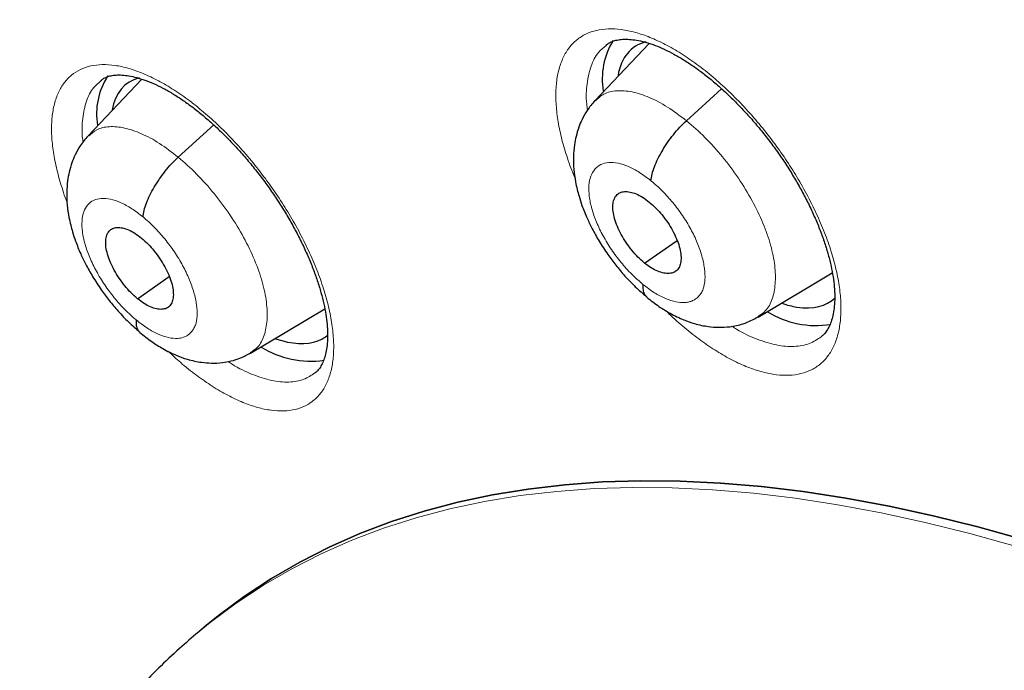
# Model space of a CAD drawing. Header units: millimetres. Extents: x 8 to 1465, y 12 to 1156.
# Tile 137 of 168: x 1186 to 1196, y 696 to 702. Entities that reach past the tile are written whole.
import ezdxf

# ---------------------------------------------------------------- set-up
doc = ezdxf.new("R2010")
doc.units = ezdxf.units.MM

msp = doc.modelspace()

# ---------------------------------------------------------------- linework, layer by layer
at = {"color": 7, "linetype": 'Continuous', "lineweight": 30}
for p, q in [((1192.2651, 701.8886), (1191.7583, 701.3535)), ((1191.8642, 701.8719), (1191.8602, 701.8683)), ((1187.5094, 701.5529), (1187.005, 701.0203)), ((1187.1287, 701.5413), (1187.1251, 701.5379)), ((1192.6136, 701.1638), (1192.944, 701.4629)), ((1187.849, 700.8214), (1188.1827, 701.1236)), ((1192.2215, 699.8281), (1192.5266, 700.0406)), ((1193.2855, 699.3219), (1193.9813, 699.737)), ((1187.4669, 699.4938), (1187.7656, 699.7018)), ((1188.5266, 698.9841), (1189.223, 699.3994)), ((1188.1154, 696.4306), (1188.041, 696.3685)), ((1188.0381, 696.366), (1188.041, 696.3685))]:
    msp.add_line(p, q, dxfattribs=at)
at = {"color": 252, "linetype": 'Continuous', "lineweight": 0, "flags": 128}
msp.add_lwpolyline([(1188.041, 696.3685), (1188.1478, 696.4553), (1188.3924, 696.6377), (1188.6477, 696.8063), (1188.9136, 696.9609), (1189.19, 697.1015), (1189.4765, 697.228), (1189.7731, 697.3403), (1190.0795, 697.4383), (1190.3955, 697.522), (1190.7209, 697.5912), (1191.0555, 697.646), (1191.399, 697.6863), (1191.7512, 697.712), (1192.1119, 697.7232), (1192.4808, 697.7198), (1192.8576, 697.7019), (1193.2422, 697.6695), (1193.6341, 697.6225), (1194.0333, 697.5611), (1194.4393, 697.4852), (1194.8519, 697.3949), (1195.2709, 697.2904), (1195.6959, 697.1715)], dxfattribs=at)
at = {"color": 7, "linetype": 'Continuous', "lineweight": 30, "flags": 128}
for points in [[(1195.7712, 697.2335), (1195.3462, 697.3524), (1194.9272, 697.457), (1194.5145, 697.5473), (1194.1085, 697.6232), (1193.7093, 697.6846), (1193.3173, 697.7316), (1192.9328, 697.7641), (1192.5559, 697.782), (1192.187, 697.7854), (1191.8263, 697.7742), (1191.4741, 697.7485), (1191.1306, 697.7082), (1190.796, 697.6535), (1190.4705, 697.5842), (1190.1545, 697.5006), (1189.8481, 697.4026), (1189.5515, 697.2904), (1189.2649, 697.1639), (1188.9885, 697.0233), (1188.7226, 696.8686), (1188.4672, 696.7001), (1188.2226, 696.5177), (1188.1154, 696.4306)], [(1188.1154, 696.4306), (1188.2226, 696.5177), (1188.4672, 696.7001), (1188.7226, 696.8686), (1188.9885, 697.0233), (1189.2649, 697.1639), (1189.5515, 697.2904), (1189.8481, 697.4026), (1190.1545, 697.5006), (1190.4705, 697.5842), (1190.796, 697.6535), (1191.1306, 697.7082), (1191.4741, 697.7485), (1191.8263, 697.7742), (1192.187, 697.7854), (1192.5559, 697.782), (1192.9328, 697.7641), (1193.3173, 697.7316), (1193.7093, 697.6846), (1194.1085, 697.6232), (1194.5145, 697.5473), (1194.9272, 697.457), (1195.3462, 697.3524), (1195.7712, 697.2335)]]:
    msp.add_lwpolyline(points, dxfattribs=at)
at = {"color": 7, "linetype": 'Continuous', "lineweight": 30}
for centre, radius, start, end in [((1192.5025, 701.5563), 0.6781, 147.94794, 189.86567), ((1187.7342, 701.228), 0.6509, 146.86999, 189.54974), ((1193.83, 700.1195), 0.8775, 238.64662, 278.86973), ((1189.0974, 699.8219), 0.9139, 239.00665, 277.48417)]:
    msp.add_arc(centre, radius, start, end, dxfattribs=at)
for centre, major_axis, ratio, start_param, end_param in [((1193.0457, 700.6616), (-0.9398, 1.1784), 0.45508, 6.07864, 6.673849), ((1188.303, 700.3266), (-0.9427, 1.178), 0.454182, 6.087152, 6.661699), ((1193.0457, 700.6616), (-0.9398, 1.1784), 0.45508, 2.681884, 3.184675), ((1193.0457, 700.6616), (-0.9398, 1.1784), 0.45508, 2.530846, 2.681884), ((1188.303, 700.3266), (-0.9427, 1.178), 0.454182, 2.524249, 2.993886), ((1188.303, 700.3266), (-0.9427, 1.178), 0.454182, 2.993886, 3.154316)]:
    msp.add_ellipse(centre, major_axis=major_axis, ratio=ratio, start_param=start_param, end_param=end_param, dxfattribs=at)
for points, knots in [([(1175.2592, 713.7156), (1175.1779, 713.6429), (1175.0114, 713.494), (1174.7688, 713.2578), (1174.5291, 713.0097), (1174.2971, 712.7526), (1174.0725, 712.4869), (1173.8556, 712.2125), (1173.6463, 711.9295), (1173.4447, 711.6379), (1173.2508, 711.3379), (1173.0648, 711.0294), (1172.8866, 710.7125), (1172.7163, 710.3873), (1172.554, 710.0539), (1172.3997, 709.7123), (1172.2535, 709.3626), (1172.1154, 709.005), (1171.9855, 708.6394), (1171.8638, 708.2661), (1171.7504, 707.8851), (1171.6453, 707.4965), (1171.5485, 707.1004), (1171.4601, 706.697), (1171.38, 706.2863), (1171.3084, 705.8684), (1171.2452, 705.4436), (1171.1905, 705.0118), (1171.1442, 704.5733), (1171.1064, 704.1281), (1171.077, 703.6763), (1171.0561, 703.2181), (1171.0437, 702.7537), (1171.0398, 702.283), (1171.0443, 701.8063), (1171.0573, 701.3237), (1171.0788, 700.8352), (1171.1086, 700.3411), (1171.1469, 699.8414), (1171.1936, 699.3363), (1171.2487, 698.8259), (1171.3121, 698.3103), (1171.3838, 697.7897), (1171.4639, 697.2641), (1171.5523, 696.7338), (1171.6489, 696.1988), (1171.7537, 695.6592), (1171.8667, 695.1153), (1171.9879, 694.5671), (1172.1172, 694.0147), (1172.2546, 693.4583), (1172.4001, 692.8981), (1172.5536, 692.3341), (1172.715, 691.7665), (1172.8844, 691.1955), (1173.0616, 690.6211), (1173.2467, 690.0435), (1173.4395, 689.4629), (1173.6401, 688.8794), (1173.8484, 688.2931), (1174.0643, 687.7041), (1174.2878, 687.1127), (1174.5188, 686.5189), (1174.7572, 685.9229), (1175.0031, 685.3248), (1175.2562, 684.7248), (1175.5167, 684.1231), (1175.7843, 683.5197), (1176.0591, 682.9148), (1176.341, 682.3086), (1176.6299, 681.7012), (1176.9256, 681.0927), (1177.2283, 680.4833), (1177.5377, 679.8732), (1177.8538, 679.2625), (1178.1766, 678.6513), (1178.5059, 678.0398), (1178.8416, 677.4281), (1179.1838, 676.8165), (1179.5322, 676.2049), (1179.8868, 675.5936), (1180.2476, 674.9828), (1180.6144, 674.3725), (1180.9871, 673.763), (1181.3657, 673.1543), (1181.7501, 672.5467), (1182.1401, 671.9402), (1182.5357, 671.3351), (1182.9367, 670.7314), (1183.3432, 670.1293), (1183.7549, 669.529), (1184.1718, 668.9305), (1184.5937, 668.3341), (1185.0207, 667.74), (1185.4525, 667.1481), (1185.889, 666.5587), (1186.3302, 665.972), (1186.776, 665.388), (1187.2261, 664.8069), (1187.6807, 664.2289), (1188.1394, 663.6541), (1188.6022, 663.0826), (1189.069, 662.5146), (1189.5397, 661.9502), (1190.0142, 661.3895), (1190.4923, 660.8327), (1190.9739, 660.28), (1191.459, 659.7314), (1191.9473, 659.1871), (1192.4388, 658.6472), (1192.9334, 658.1118), (1193.4309, 657.5812), (1193.9312, 657.0554), (1194.4342, 656.5345), (1194.9398, 656.0187), (1195.4479, 655.5081), (1195.9582, 655.0028), (1196.4708, 654.5029), (1196.9854, 654.0087), (1197.502, 653.52), (1198.0205, 653.0376), (1198.4163, 652.6734), (1198.6397, 652.4721), (1198.6892, 652.4275)], [0, 0, 0, 0, 0.007784, 0.015955, 0.024129, 0.032307, 0.04049, 0.048679, 0.056875, 0.065079, 0.073291, 0.081512, 0.089743, 0.097982, 0.106232, 0.11449, 0.122758, 0.131035, 0.139321, 0.147614, 0.155915, 0.164224, 0.172539, 0.18086, 0.189186, 0.197517, 0.205852, 0.214191, 0.222534, 0.230879, 0.239227, 0.247577, 0.255928, 0.26428, 0.272634, 0.280988, 0.289343, 0.297698, 0.306052, 0.314407, 0.322762, 0.331116, 0.339469, 0.347822, 0.356174, 0.364526, 0.372876, 0.381226, 0.389575, 0.397923, 0.40627, 0.414617, 0.422962, 0.431307, 0.43965, 0.447993, 0.456335, 0.464676, 0.473016, 0.481356, 0.489694, 0.498032, 0.506369, 0.514705, 0.523041, 0.531375, 0.53971, 0.548043, 0.556376, 0.564708, 0.57304, 0.581371, 0.589701, 0.598031, 0.606361, 0.61469, 0.623018, 0.631347, 0.639674, 0.648002, 0.656329, 0.664655, 0.672981, 0.681307, 0.689633, 0.697958, 0.706283, 0.714608, 0.722933, 0.731257, 0.739582, 0.747906, 0.75623, 0.764553, 0.772877, 0.781201, 0.789524, 0.797848, 0.806171, 0.814494, 0.822818, 0.831141, 0.839464, 0.847788, 0.856111, 0.864434, 0.872758, 0.881081, 0.889405, 0.897729, 0.906053, 0.914377, 0.922701, 0.931026, 0.939351, 0.947676, 0.956001, 0.964326, 0.972652, 0.980978, 0.989304, 0.997631, 1, 1, 1, 1]), ([(1191.8612, 701.8744), (1191.871, 701.8817), (1191.8913, 701.8971), (1191.9285, 701.9125), (1191.9751, 701.9242), (1192.03, 701.9294), (1192.0938, 701.9272), (1192.1637, 701.917), (1192.2394, 701.8984), (1192.3204, 701.8713), (1192.4058, 701.8354), (1192.4947, 701.7907), (1192.5861, 701.7376), (1192.6791, 701.6764), (1192.7733, 701.6073), (1192.8687, 701.5304), (1192.965, 701.4456), (1193.0611, 701.3536), (1193.1562, 701.2551), (1193.2493, 701.151), (1193.3394, 701.0422), (1193.4256, 700.9297), (1193.5072, 700.8146), (1193.5835, 700.6978), (1193.6544, 700.5796), (1193.7199, 700.4602), (1193.7798, 700.3403), (1193.8333, 700.2209), (1193.8801, 700.1033), (1193.9197, 699.9886), (1193.9518, 699.878), (1193.9763, 699.7728), (1193.9932, 699.6739), (1194.0027, 699.5825), (1194.0052, 699.4982), (1194.0012, 699.4211), (1193.9912, 699.3516), (1193.9758, 699.2903), (1193.9556, 699.2377), (1193.9314, 699.1937), (1193.9056, 699.1594), (1193.8865, 699.1433), (1193.8776, 699.1359)], [0, 0, 0, 0, 0.024693, 0.0514126, 0.0763299, 0.1028714, 0.1282746, 0.1532011, 0.1779744, 0.2027163, 0.227451, 0.2521591, 0.2768087, 0.3013163, 0.325637, 0.3503957, 0.3754345, 0.400702, 0.4261332, 0.4516556, 0.4771837, 0.5026376, 0.5279638, 0.5530774, 0.5780881, 0.6032731, 0.6285907, 0.6539819, 0.6793602, 0.7046387, 0.7297423, 0.7546064, 0.7791845, 0.803397, 0.8272978, 0.8514957, 0.8758486, 0.9004022, 0.925273, 0.9507126, 0.9772097, 1, 1, 1, 1]), ([(1187.1259, 701.5437), (1187.1343, 701.5501), (1187.1525, 701.5641), (1187.186, 701.5781), (1187.2284, 701.5889), (1187.2784, 701.5938), (1187.3368, 701.5922), (1187.4036, 701.5827), (1187.4766, 701.565), (1187.5551, 701.5387), (1187.6383, 701.5037), (1187.7253, 701.46), (1187.8151, 701.4077), (1187.9067, 701.3473), (1187.9998, 701.2789), (1188.0941, 701.2028), (1188.1895, 701.1187), (1188.285, 701.0274), (1188.3797, 700.9295), (1188.4727, 700.8259), (1188.563, 700.7174), (1188.6497, 700.6052), (1188.732, 700.4901), (1188.8093, 700.3732), (1188.8813, 700.255), (1188.948, 700.1357), (1189.0092, 700.0157), (1189.0643, 699.8961), (1189.1129, 699.7781), (1189.1544, 699.6628), (1189.1886, 699.5516), (1189.2152, 699.4455), (1189.2343, 699.3456), (1189.246, 699.2531), (1189.2507, 699.1679), (1189.2489, 699.0901), (1189.241, 699.0198), (1189.2277, 698.9579), (1189.2096, 698.9048), (1189.1878, 698.8604), (1189.1621, 698.8249), (1189.1439, 698.8042), (1189.1323, 698.7966), (1189.1315, 698.7961)], [0, 0, 0, 0, 0.022906, 0.049817, 0.074697, 0.09854, 0.123862, 0.148674, 0.173323, 0.197953, 0.222598, 0.247251, 0.271869, 0.296385, 0.32068, 0.345362, 0.370334, 0.395548, 0.420938, 0.446435, 0.471958, 0.49742, 0.522765, 0.547924, 0.572917, 0.598056, 0.623336, 0.648699, 0.674065, 0.699344, 0.724457, 0.749338, 0.773933, 0.798179, 0.822056, 0.84614, 0.87035, 0.894715, 0.919327, 0.944398, 0.970365, 0.998059, 1, 1, 1, 1]), ([(1191.7562, 701.3521), (1191.7308, 701.3225), (1191.6843, 701.2682), (1191.6366, 701.1821), (1191.6022, 701.0998), (1191.5785, 701.0193), (1191.5612, 700.9274), (1191.5527, 700.8245), (1191.5562, 700.7092), (1191.5704, 700.605), (1191.5884, 700.5205), (1191.6084, 700.446), (1191.6373, 700.3572), (1191.6782, 700.2553), (1191.7323, 700.1435), (1191.7965, 700.0293), (1191.8709, 699.9152), (1191.9527, 699.8052), (1192.0389, 699.703), (1192.1365, 699.6008), (1192.2064, 699.5416), (1192.2426, 699.511)], [0, 0, 0, 0, 0.058984, 0.107935, 0.14699, 0.191392, 0.232484, 0.287272, 0.347389, 0.403942, 0.439933, 0.47165, 0.515281, 0.576822, 0.627728, 0.686507, 0.753134, 0.808236, 0.867691, 0.931536, 1, 1, 1, 1]), ([(1192.2811, 700.6009), (1192.2839, 700.6211), (1192.2893, 700.6615), (1192.3127, 700.7319), (1192.3452, 700.806), (1192.3868, 700.8825), (1192.4357, 700.9591), (1192.4906, 701.0331), (1192.5503, 701.1034), (1192.5925, 701.1436), (1192.6136, 701.1638)], [0, 0, 0, 0, 0.124386, 0.248832, 0.373952, 0.499624, 0.625356, 0.750646, 0.875341, 1, 1, 1, 1]), ([(1187.0029, 701.0189), (1186.9778, 700.9897), (1186.9317, 700.9359), (1186.8843, 700.8499), (1186.8496, 700.7667), (1186.826, 700.6845), (1186.8093, 700.5911), (1186.8018, 700.4881), (1186.8062, 700.3735), (1186.821, 700.2701), (1186.8396, 700.186), (1186.8599, 700.1116), (1186.8892, 700.0232), (1186.9303, 699.9218), (1186.9842, 699.8108), (1187.0481, 699.6974), (1187.1219, 699.584), (1187.2029, 699.4747), (1187.288, 699.3729), (1187.3844, 699.2711), (1187.4533, 699.2119), (1187.4889, 699.1812)], [0, 0, 0, 0, 0.05834, 0.107243, 0.146822, 0.192661, 0.234443, 0.289296, 0.349347, 0.405757, 0.441692, 0.4734, 0.517016, 0.578418, 0.629165, 0.687736, 0.754108, 0.808993, 0.868211, 0.931804, 1, 1, 1, 1]), ([(1187.5194, 700.2609), (1187.5219, 700.2809), (1187.527, 700.321), (1187.5498, 700.391), (1187.5819, 700.4648), (1187.6231, 700.541), (1187.6716, 700.6172), (1187.7263, 700.691), (1187.7858, 700.7611), (1187.8279, 700.8013), (1187.849, 700.8214)], [0, 0, 0, 0, 0.1247544, 0.2492982, 0.3743216, 0.4997875, 0.625294, 0.7504278, 0.8751188, 1, 1, 1, 1]), ([(1192.2215, 699.8281), (1192.2006, 699.8462), (1192.159, 699.8823), (1192.1004, 699.9491), (1192.0474, 700.021), (1192.0016, 700.0964), (1191.9646, 700.1724), (1191.9382, 700.2462), (1191.9242, 700.3147), (1191.9225, 700.3755), (1191.9328, 700.4265), (1191.955, 700.4656), (1191.989, 700.4903), (1192.0326, 700.5007), (1192.084, 700.4972), (1192.1412, 700.4795), (1192.2026, 700.4487), (1192.2446, 700.4168), (1192.2656, 700.4008)], [0, 0, 0, 0, 0.062618, 0.125098, 0.187756, 0.25049, 0.313058, 0.375352, 0.437616, 0.500013, 0.562405, 0.62466, 0.686947, 0.749512, 0.812246, 0.874906, 0.937385, 1, 1, 1, 1]), ([(1192.2656, 700.4008), (1192.2865, 700.3828), (1192.3281, 700.3467), (1192.3867, 700.2799), (1192.4397, 700.208), (1192.4855, 700.1325), (1192.5225, 700.0566), (1192.549, 699.9827), (1192.5629, 699.9142), (1192.5646, 699.8535), (1192.5543, 699.8024), (1192.5321, 699.7634), (1192.4981, 699.7386), (1192.4544, 699.7282), (1192.4031, 699.7318), (1192.3458, 699.7495), (1192.2845, 699.7802), (1192.2425, 699.8121), (1192.2215, 699.8281)], [0, 0, 0, 0, 0.062618, 0.125098, 0.187756, 0.250491, 0.313058, 0.375353, 0.437617, 0.500014, 0.562406, 0.62466, 0.686947, 0.749512, 0.812247, 0.874906, 0.937385, 1, 1, 1, 1]), ([(1187.4669, 699.4938), (1187.4462, 699.512), (1187.4049, 699.5483), (1187.3466, 699.6153), (1187.2938, 699.6874), (1187.248, 699.7629), (1187.2109, 699.8388), (1187.1843, 699.9124), (1187.1699, 699.9806), (1187.1677, 700.041), (1187.1774, 700.0916), (1187.199, 700.1302), (1187.2323, 700.1543), (1187.2753, 700.1642), (1187.3259, 700.16), (1187.3825, 700.1418), (1187.4432, 700.1106), (1187.4848, 700.0784), (1187.5057, 700.0622)], [0, 0, 0, 0, 0.062618, 0.125102, 0.187763, 0.250498, 0.313064, 0.375356, 0.437617, 0.500013, 0.562404, 0.624656, 0.68694, 0.749503, 0.812239, 0.874901, 0.937384, 1, 1, 1, 1]), ([(1187.5057, 700.0622), (1187.5264, 700.0441), (1187.5677, 700.0078), (1187.626, 699.9407), (1187.6788, 699.8687), (1187.7246, 699.7932), (1187.7617, 699.7173), (1187.7883, 699.6436), (1187.8026, 699.5754), (1187.8048, 699.515), (1187.7951, 699.4644), (1187.7735, 699.4258), (1187.7402, 699.4017), (1187.6972, 699.3918), (1187.6466, 699.3959), (1187.59, 699.4142), (1187.5293, 699.4455), (1187.4877, 699.4777), (1187.4669, 699.4938)], [0, 0, 0, 0, 0.062619, 0.125102, 0.187764, 0.250499, 0.313065, 0.375356, 0.437618, 0.500013, 0.562404, 0.624657, 0.686941, 0.749503, 0.812239, 0.874902, 0.937385, 1, 1, 1, 1]), ([(1192.2062, 699.6282), (1192.2059, 699.6101), (1192.2054, 699.5739), (1192.2183, 699.5333), (1192.2348, 699.516), (1192.2427, 699.5078)], [0, 0, 0, 0, 0.344202, 0.687472, 1, 1, 1, 1]), ([(1192.2422, 699.5073), (1192.28, 699.4777), (1192.3511, 699.4218), (1192.4684, 699.3504), (1192.5797, 699.2969), (1192.6773, 699.2628), (1192.7544, 699.2433), (1192.8304, 699.2302), (1192.9189, 699.2234), (1193.026, 699.2292), (1193.1547, 699.2551), (1193.2404, 699.2988), (1193.2864, 699.3223)], [0, 0, 0, 0, 0.116344, 0.219461, 0.348083, 0.443484, 0.506344, 0.565839, 0.653504, 0.752034, 0.866862, 1, 1, 1, 1]), ([(1187.4535, 699.2954), (1187.4534, 699.2774), (1187.4533, 699.2416), (1187.4662, 699.2024), (1187.4822, 699.186), (1187.4895, 699.1786)], [0, 0, 0, 0, 0.353289, 0.706432, 1, 1, 1, 1]), ([(1187.4888, 699.1777), (1187.526, 699.1479), (1187.5965, 699.0915), (1187.7128, 699.019), (1187.8241, 698.964), (1187.9225, 698.9286), (1188.0008, 698.9082), (1188.0771, 698.8946), (1188.1643, 698.8876), (1188.2552, 698.8918), (1188.3475, 698.9085), (1188.4373, 698.936), (1188.4965, 698.9678), (1188.5276, 698.9845)], [0, 0, 0, 0, 0.1159252, 0.2189821, 0.348177, 0.4449311, 0.509734, 0.5702172, 0.6570633, 0.7528964, 0.8263872, 0.9086585, 1, 1, 1, 1]), ([(1188.0379, 696.3651), (1187.9781, 696.3143), (1187.85, 696.2056), (1187.6629, 696.0282), (1187.4746, 695.8355), (1187.294, 695.6339), (1187.1211, 695.4237), (1186.9559, 695.205), (1186.7985, 694.9777), (1186.649, 694.742), (1186.5074, 694.4978), (1186.3739, 694.2452), (1186.2485, 693.9842), (1186.1314, 693.7149), (1186.0226, 693.4374), (1185.9224, 693.1519), (1185.8307, 692.8583), (1185.7477, 692.557), (1185.6735, 692.248), (1185.6082, 691.9316), (1185.5517, 691.608), (1185.5043, 691.2773), (1185.4658, 690.9397), (1185.4364, 690.5956), (1185.416, 690.2451), (1185.4046, 689.8885), (1185.4022, 689.526), (1185.4088, 689.1578), (1185.4244, 688.7842), (1185.4488, 688.4052), (1185.482, 688.0213), (1185.5241, 687.6325), (1185.5749, 687.2391), (1185.6343, 686.8412), (1185.7023, 686.439), (1185.7788, 686.0328), (1185.8638, 685.6227), (1185.9572, 685.2089), (1186.0588, 684.7915), (1186.1687, 684.3708), (1186.2867, 683.9468), (1186.4127, 683.5199), (1186.5468, 683.0901), (1186.6887, 682.6576), (1186.8385, 682.2227), (1186.996, 681.7855), (1187.1611, 681.3461), (1187.3338, 680.9048), (1187.514, 680.4617), (1187.7015, 680.017), (1187.8963, 679.5709), (1188.0983, 679.1236), (1188.3074, 678.6753), (1188.5235, 678.2261), (1188.7464, 677.7762), (1188.9761, 677.3259), (1189.2125, 676.8753), (1189.4554, 676.4246), (1189.7047, 675.9741), (1189.9604, 675.5238), (1190.2223, 675.074), (1190.4903, 674.6248), (1190.7642, 674.1766), (1191.044, 673.7293), (1191.3295, 673.2834), (1191.6205, 672.8389), (1191.917, 672.396), (1192.2189, 671.955), (1192.5259, 671.516), (1192.838, 671.0792), (1193.155, 670.6448), (1193.4767, 670.2129), (1193.8031, 669.7839), (1194.134, 669.3579), (1194.4692, 668.9349), (1194.8086, 668.5154), (1195.152, 668.0994), (1195.4993, 667.687), (1195.8503, 667.2786), (1196.2049, 666.8743), (1196.563, 666.4742), (1196.9243, 666.0785), (1197.2887, 665.6874), (1197.6561, 665.3011), (1198.0263, 664.9198), (1198.3991, 664.5436), (1198.7744, 664.1727), (1199.152, 663.8072), (1199.5318, 663.4473), (1199.9135, 663.0932), (1200.2972, 662.7454), (1200.5906, 662.4837), (1200.7564, 662.34), (1200.7933, 662.3081)], [0, 0, 0, 0, 0.009088, 0.019445, 0.029812, 0.040196, 0.050607, 0.061051, 0.071536, 0.082067, 0.09265, 0.103289, 0.113986, 0.124742, 0.13556, 0.146437, 0.157371, 0.168361, 0.179402, 0.190491, 0.201622, 0.212792, 0.223994, 0.235224, 0.246477, 0.25775, 0.269037, 0.280335, 0.291641, 0.302952, 0.314266, 0.32558, 0.336891, 0.3482, 0.359504, 0.370803, 0.382097, 0.393384, 0.404664, 0.415938, 0.427204, 0.438464, 0.449716, 0.460962, 0.4722, 0.483433, 0.494658, 0.505878, 0.517091, 0.528298, 0.5395, 0.550697, 0.561889, 0.573076, 0.584258, 0.595436, 0.60661, 0.617781, 0.628947, 0.640111, 0.651271, 0.662428, 0.673583, 0.684735, 0.695885, 0.707033, 0.71818, 0.729324, 0.740468, 0.75161, 0.762751, 0.773891, 0.78503, 0.79617, 0.807308, 0.818447, 0.829586, 0.840725, 0.851865, 0.863005, 0.874146, 0.885288, 0.896431, 0.907575, 0.918721, 0.929869, 0.941019, 0.952171, 0.963325, 0.974482, 0.985642, 0.996805, 1, 1, 1, 1])]:
    msp.add_open_spline(points, degree=3, knots=knots, dxfattribs=at)
at = {"color": 252, "linetype": 'Continuous', "lineweight": 0}
for points, knots in [([(1191.569, 700.6285), (1191.5558, 700.6597), (1191.517, 700.7515), (1191.4688, 700.8998), (1191.4243, 701.071), (1191.3973, 701.2334), (1191.3868, 701.3854), (1191.3931, 701.525), (1191.4167, 701.6501), (1191.4566, 701.7595), (1191.5124, 701.852), (1191.5839, 701.9256), (1191.6696, 701.9801), (1191.7685, 702.0149), (1191.8798, 702.0288), (1192.0016, 702.0224), (1192.1324, 701.9958), (1192.2709, 701.9486), (1192.4149, 701.8821), (1192.5629, 701.7971), (1192.713, 701.6941), (1192.8632, 701.5751), (1193.0117, 701.4413), (1193.1566, 701.2941), (1193.2961, 701.1358), (1193.4257, 700.9718), (1193.5441, 700.8047), (1193.6534, 700.633), (1193.754, 700.4544), (1193.8439, 700.2712), (1193.9198, 700.0896), (1193.9803, 699.912), (1194.0251, 699.7406), (1194.0537, 699.5773), (1194.065, 699.4248), (1194.0596, 699.2844), (1194.0375, 699.158), (1193.9985, 699.0477), (1193.9435, 698.9544), (1193.8733, 698.8791), (1193.7883, 698.8236), (1193.6901, 698.7877), (1193.5798, 698.772), (1193.4585, 698.7773), (1193.3282, 698.8029), (1193.1903, 698.8484), (1193.0464, 698.9139), (1192.8987, 698.9979), (1192.7486, 699.0992), (1192.5986, 699.2183), (1192.4894, 699.3129), (1192.4321, 699.3711), (1192.4231, 699.3803)], [0, 0, 0, 0, 0.010623, 0.031281, 0.051872, 0.072466, 0.093124, 0.113717, 0.134299, 0.154947, 0.175529, 0.196092, 0.21672, 0.237283, 0.257828, 0.278438, 0.298983, 0.319518, 0.340119, 0.360654, 0.381192, 0.401796, 0.422335, 0.442888, 0.463506, 0.484059, 0.503322, 0.522586, 0.543179, 0.563838, 0.584431, 0.605024, 0.625683, 0.646276, 0.666867, 0.687524, 0.708114, 0.728691, 0.749333, 0.769909, 0.790466, 0.811089, 0.831645, 0.852186, 0.872792, 0.893332, 0.913867, 0.934467, 0.955002, 0.975544, 0.996151, 1, 1, 1, 1]), ([(1191.8602, 701.8683), (1191.8356, 701.8484), (1191.7756, 701.7998), (1191.7149, 701.6789), (1191.678, 701.5152), (1191.6697, 701.3734), (1191.6834, 701.2826), (1191.6862, 701.264)], [0, 0, 0, 0, 0.17534, 0.428479, 0.681619, 0.934916, 1, 1, 1, 1]), ([(1186.8075, 700.3981), (1186.8073, 700.3985), (1186.782, 700.4594), (1186.745, 700.577), (1186.6987, 700.7478), (1186.6708, 700.9094), (1186.6589, 701.0604), (1186.6636, 701.199), (1186.6854, 701.323), (1186.7235, 701.4311), (1186.7772, 701.5222), (1186.8466, 701.5944), (1186.9301, 701.6476), (1187.0268, 701.681), (1187.1358, 701.6935), (1187.2553, 701.6858), (1187.384, 701.6578), (1187.5203, 701.6093), (1187.6624, 701.5416), (1187.8086, 701.4555), (1187.9571, 701.3514), (1188.1058, 701.2313), (1188.2531, 701.0967), (1188.397, 700.9486), (1188.5357, 700.7896), (1188.6649, 700.6249), (1188.783, 700.4572), (1188.8922, 700.2851), (1188.9929, 700.1063), (1189.0831, 699.9233), (1189.1595, 699.742), (1189.2207, 699.5649), (1189.2665, 699.394), (1189.2962, 699.2315), (1189.3089, 699.0799), (1189.305, 698.9406), (1189.2847, 698.8153), (1189.2475, 698.7063), (1189.1945, 698.6143), (1189.1265, 698.5404), (1189.0437, 698.4862), (1188.9477, 698.4518), (1188.8397, 698.4375), (1188.7206, 698.4441), (1188.5925, 698.471), (1188.4567, 698.5178), (1188.3148, 698.5845), (1188.1688, 698.6696), (1188.0206, 698.7725), (1187.8808, 698.8833), (1187.7921, 698.9657), (1187.7522, 699.0028)], [0, 0, 0, 0, 0.000163, 0.021207, 0.042183, 0.06315, 0.084183, 0.105149, 0.126096, 0.14711, 0.168058, 0.188986, 0.209981, 0.23091, 0.251827, 0.272812, 0.293729, 0.31465, 0.335636, 0.356556, 0.377491, 0.398492, 0.419426, 0.44038, 0.461401, 0.482355, 0.502021, 0.521687, 0.542658, 0.563696, 0.584667, 0.605638, 0.626676, 0.647647, 0.668608, 0.689636, 0.710597, 0.731538, 0.752546, 0.773486, 0.79441, 0.815401, 0.836325, 0.857242, 0.878225, 0.899142, 0.920066, 0.941056, 0.961979, 0.98292, 1, 1, 1, 1]), ([(1187.1251, 701.5379), (1187.101, 701.5183), (1187.0426, 701.4707), (1186.9842, 701.3514), (1186.9503, 701.1892), (1186.9429, 701.0557), (1186.9559, 700.973), (1186.9576, 700.962)], [0, 0, 0, 0, 0.181634, 0.440969, 0.700305, 0.959894, 1, 1, 1, 1]), ([(1191.7601, 701.3512), (1191.7853, 701.3742), (1191.8396, 701.4237), (1191.9579, 701.4507), (1192.102, 701.4404), (1192.2637, 701.3877), (1192.4366, 701.2988), (1192.5546, 701.2088), (1192.6136, 701.1638)], [0, 0, 0, 0, 0.14728, 0.317753, 0.488247, 0.658804, 0.829288, 1, 1, 1, 1]), ([(1192.6136, 701.1638), (1192.6722, 701.1132), (1192.7893, 701.0123), (1192.9547, 700.8263), (1193.1048, 700.6254), (1193.234, 700.4139), (1193.3366, 700.2005), (1193.4089, 699.9934), (1193.4471, 699.8012), (1193.4517, 699.6301), (1193.4223, 699.4871), (1193.3676, 699.3804), (1193.3088, 699.3421), (1193.283, 699.3253)], [0, 0, 0, 0, 0.0928821, 0.1856371, 0.2784321, 0.3711949, 0.4639457, 0.5566188, 0.6492451, 0.7419925, 0.8347366, 0.9273565, 1, 1, 1, 1]), ([(1187.0068, 701.0179), (1187.0312, 701.0403), (1187.0842, 701.0887), (1187.2004, 701.114), (1187.3425, 701.1021), (1187.5024, 701.0479), (1187.6735, 700.9576), (1187.7904, 700.8668), (1187.849, 700.8214)], [0, 0, 0, 0, 0.146409, 0.317057, 0.487724, 0.658456, 0.829116, 1, 1, 1, 1]), ([(1187.849, 700.8214), (1187.9071, 700.7706), (1188.0233, 700.6689), (1188.1878, 700.4822), (1188.3373, 700.2809), (1188.4664, 700.0693), (1188.5692, 699.8561), (1188.6421, 699.6494), (1188.6813, 699.458), (1188.6872, 699.2878), (1188.6594, 699.1461), (1188.6066, 699.041), (1188.5492, 699.0038), (1188.5241, 698.9875)], [0, 0, 0, 0, 0.092941, 0.185758, 0.278613, 0.371436, 0.464248, 0.556981, 0.649667, 0.742475, 0.83528, 0.92796, 1, 1, 1, 1]), ([(1192.2062, 699.6282), (1192.1708, 699.659), (1192.0999, 699.7205), (1191.9996, 699.8329), (1191.9085, 699.9547), (1191.8303, 700.083), (1191.768, 700.2125), (1191.724, 700.3382), (1191.6998, 700.4553), (1191.6967, 700.5593), (1191.7144, 700.6463), (1191.7526, 700.7128), (1191.8096, 700.7563), (1191.8833, 700.7752), (1191.971, 700.7687), (1192.069, 700.7368), (1192.1739, 700.6823), (1192.2454, 700.628), (1192.2811, 700.6009)], [0, 0, 0, 0, 0.062498, 0.125, 0.187497, 0.249999, 0.312501, 0.375, 0.4375, 0.499998, 0.562497, 0.624998, 0.687495, 0.749995, 0.812494, 0.874995, 0.937497, 1, 1, 1, 1]), ([(1192.2811, 700.6009), (1192.3167, 700.5704), (1192.3877, 700.5093), (1192.4879, 700.3966), (1192.5785, 700.2749), (1192.6565, 700.147), (1192.7184, 700.0179), (1192.7617, 699.8926), (1192.786, 699.7753), (1192.7908, 699.6699), (1192.7768, 699.5943), (1192.7576, 699.555), (1192.7468, 699.5388), (1192.742, 699.5323), (1192.7369, 699.526), (1192.7329, 699.5216), (1192.7266, 699.5146), (1192.7136, 699.5012), (1192.6891, 699.4829), (1192.6578, 699.4686), (1192.6279, 699.461), (1192.5836, 699.4554), (1192.5163, 699.4603), (1192.4184, 699.4917), (1192.3135, 699.5456), (1192.242, 699.6007), (1192.2062, 699.6282)], [0, 0, 0, 0, 0.062597, 0.124977, 0.187335, 0.24963, 0.311866, 0.37427, 0.436883, 0.499531, 0.562175, 0.597218, 0.604101, 0.610981, 0.61786, 0.624737, 0.626485, 0.642138, 0.673407, 0.706553, 0.73092, 0.749877, 0.812377, 0.874896, 0.93737, 1, 1, 1, 1]), ([(1187.4535, 699.2954), (1187.4183, 699.3264), (1187.348, 699.3883), (1187.2482, 699.5011), (1187.1574, 699.6232), (1187.0794, 699.7515), (1187.0168, 699.8809), (1186.9724, 700.0062), (1186.9477, 700.1229), (1186.9436, 700.2263), (1186.9605, 700.3125), (1186.9975, 700.3781), (1187.0534, 700.4207), (1187.1259, 700.4386), (1187.2124, 700.4312), (1187.3093, 700.3983), (1187.4131, 700.3428), (1187.484, 700.2882), (1187.5194, 700.2609)], [0, 0, 0, 0, 0.0624988, 0.1250013, 0.1874984, 0.2499982, 0.3124971, 0.3749978, 0.4374965, 0.4999983, 0.5624965, 0.624996, 0.6874978, 0.7499992, 0.8125013, 0.8749987, 0.9375009, 1, 1, 1, 1]), ([(1187.5194, 700.2609), (1187.5547, 700.2301), (1187.6251, 700.1687), (1187.7247, 700.0555), (1187.815, 699.9336), (1187.8929, 699.8056), (1187.955, 699.6766), (1187.9987, 699.5516), (1188.0235, 699.4348), (1188.0292, 699.33), (1188.016, 699.2549), (1187.9974, 699.2162), (1187.9869, 699.2002), (1187.9822, 699.1938), (1187.9773, 699.1876), (1187.9733, 699.1833), (1187.9671, 699.1764), (1187.9544, 699.1632), (1187.931, 699.1458), (1187.9012, 699.1321), (1187.8719, 699.1246), (1187.8277, 699.1192), (1187.7603, 699.1249), (1187.6637, 699.1573), (1187.5599, 699.2121), (1187.489, 699.2676), (1187.4535, 699.2954)], [0, 0, 0, 0, 0.062594, 0.124975, 0.187333, 0.249626, 0.311862, 0.374267, 0.436881, 0.499529, 0.562173, 0.597215, 0.604098, 0.610978, 0.617857, 0.624733, 0.626526, 0.642237, 0.673451, 0.704738, 0.728651, 0.749879, 0.81238, 0.874899, 0.937373, 1, 1, 1, 1]), ([(1193.0408, 699.2358), (1193.0549, 699.2265), (1193.1356, 699.1727), (1193.2783, 699.1094), (1193.4616, 699.0524), (1193.6274, 699.0397), (1193.77, 699.0644), (1193.8426, 699.1133), (1193.8774, 699.1367)], [0, 0, 0, 0, 0.041041, 0.235824, 0.430655, 0.625487, 0.820477, 1, 1, 1, 1]), ([(1188.3165, 698.9045), (1188.3288, 698.8961), (1188.407, 698.8428), (1188.546, 698.7791), (1188.7261, 698.72), (1188.8886, 698.7052), (1189.0274, 698.7277), (1189.0975, 698.775), (1189.1309, 698.7974)], [0, 0, 0, 0, 0.0367354, 0.2329811, 0.4291542, 0.6253265, 0.8215579, 1, 1, 1, 1])]:
    msp.add_open_spline(points, degree=3, knots=knots, dxfattribs=at)

doc.saveas('drawing.dxf')
